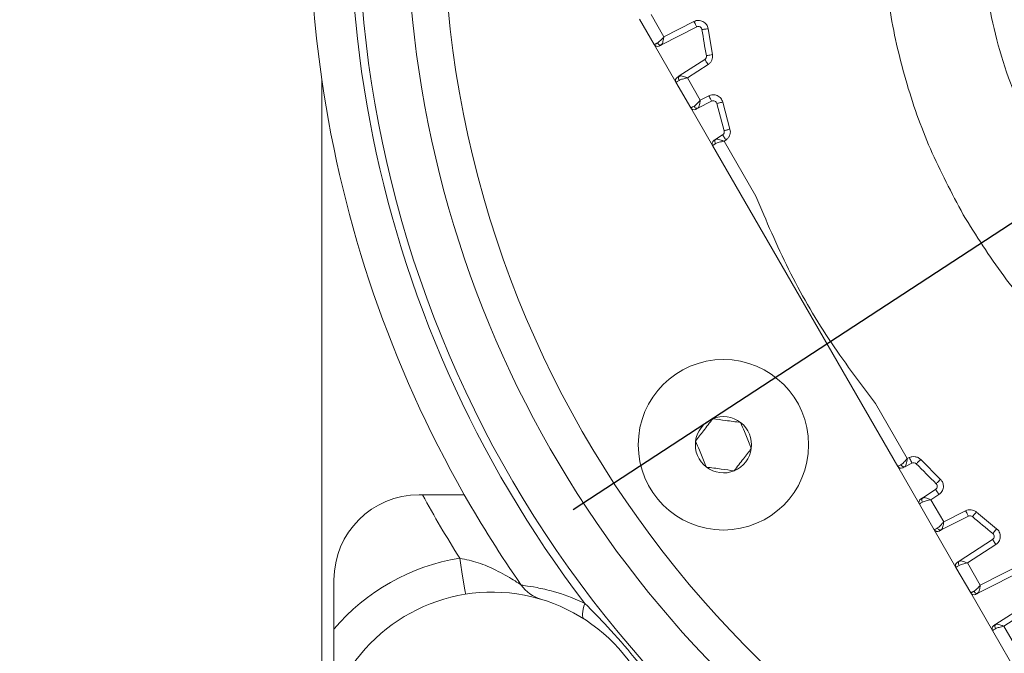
# Model space of a CAD drawing. Header units: millimetres. Extents: x 51337 to 61814, y -21781 to -12277.
# Tile 14 of 256: x 54952 to 55033, y -18365 to -18313. Entities that reach past the tile are written whole.
import ezdxf

# ---------------------------------------------------------------- set-up
doc = ezdxf.new("R2010")
doc.units = ezdxf.units.MM
doc.header["$LTSCALE"] = 0.3175
for name, color, linetype, lineweight in [('1轮廓实线层', 7, 'Continuous', 18), ('7标注层', 4, 'Continuous', 13), ('sub', 1, 'Continuous', 18), ('粗实线', 7, 'Continuous', 18)]:
    doc.layers.add(name, color=color, linetype=linetype, lineweight=lineweight)
doc.styles.add('标准汉字', font='gbenor.shx', dxfattribs={"bigfont": 'gbcbig.shx'})
doc.dimstyles.new('M1：15', dxfattribs={"dimscale": 15, "dimtxt": 3.5, "dimasz": 2.5, "dimexe": 2, "dimexo": 0, "dimgap": 0.5, "dimtad": 1, "dimdec": 4, "dimdsep": 46, "dimtxsty": '标准汉字', "dimcen": 5, "dimdle": 5, "dimclrd": 1, "dimclre": 1, "dimclrt": 256, "dimadec": 4, "dimazin": 2, "dimtfac": 1, "dimtdec": 4, "dimtmove": 0, "dimatfit": 3, "dimfxl": 1, "dimtolj": 1, "dimarcsym": 0})
doc.dimstyles.new('M1：18.5', dxfattribs={"dimscale": 18.5, "dimtxt": 3.5, "dimasz": 2.5, "dimexe": 2, "dimexo": 0, "dimgap": 1.5, "dimtad": 1, "dimdec": 4, "dimdsep": 46, "dimtxsty": '标准汉字', "dimcen": 5, "dimdle": 5, "dimclrd": 1, "dimclre": 1, "dimclrt": 256, "dimadec": 4, "dimazin": 2, "dimtfac": 1, "dimtdec": 4, "dimtmove": 2, "dimatfit": 3, "dimfxl": 1, "dimfrac": 2, "dimtolj": 1, "dimarcsym": 0})

# ---------------------------------------------------------------- blocks, each defined once
blk = doc.blocks.new('*D34')
at = {"layer": '7标注层', "color": 1, "lineweight": -2, "ltscale": 30, "transparency": 16777216}
blk.add_line((54654.412, -18378.154), (54761.153, -18359.332), dxfattribs=at)
blk.add_arc((55072.944, -18304.355), 346.601, 196.20206, 353.79794, dxfattribs=at)
at = {"layer": '7标注层', "color": 1, "lineweight": 20, "ltscale": 30, "transparency": 16777216}
for points in [[(55411.276, -18341.462), (55423.758, -18342.139), (55419.545, -18304.355)], [(54734.022, -18402.483), (54746.197, -18399.649), (54731.609, -18364.542)]]:
    blk.add_solid(points, dxfattribs=at)
at = {"layer": 'Defpoints', "color": 0, "lineweight": 20, "ltscale": 30, "transparency": 16777216}
for p in [(54794.669, -18304.355), (56512.467, -18304.355), (54654.412, -18378.154), (54935.663, -18622.61), (53093.157, -18653.445)]:
    blk.add_point(p, dxfattribs=at)
at = {"layer": '7标注层', "ltscale": 30, "transparency": 16777216, "insert": (55100.211, -18616.016), "char_height": 52.5, "attachment_point": 5, "rotation": 5, "style": '标准汉字'}
blk.add_mtext('\\A1;165%%D', dxfattribs=at)
blk = doc.blocks.new('*D36')
at = {"layer": '7标注层', "color": 1, "lineweight": -2, "ltscale": 30, "transparency": 16777216}
for p, q in [((55667.891, -17915.524), (55466.363, -18047.234)), ((55466.363, -18047.234), (55428.695, -18071.852)), ((55072.944, -18304.355), (55428.695, -18071.852)), ((55072.944, -18304.355), (54997.607, -18353.592))]:
    blk.add_line(p, q, dxfattribs=at)
at = {"layer": '7标注层', "color": 1, "lineweight": 18, "transparency": 16777216}
blk.add_solid([(55395.129, -18102.749), (55386.923, -18090.193), (55428.695, -18071.852)], dxfattribs=at)
at = {"layer": 'Defpoints', "color": 0, "lineweight": 18, "transparency": 16777216}
for p in [(55428.695, -18071.852), (55072.944, -18304.355)]:
    blk.add_point(p, dxfattribs=at)
at = {"layer": '7标注层', "transparency": 16777216, "insert": (55553.957, -17920.101), "char_height": 63, "attachment_point": 5, "rotation": 33.16688, "style": '标准汉字'}
blk.add_mtext('\\A1;R425', dxfattribs=at)

msp = doc.modelspace()

# ---------------------------------------------------------------- linework, layer by layer
at = {"layer": '1轮廓实线层', "ltscale": 30}
for points in [[(55007.7489, -18313.93278), (55007.74454, -18313.92423), (55007.73162, -18313.89887), (55007.71064, -18313.85769), (55007.68241, -18313.80229), (55007.64802, -18313.73479), (55007.60877, -18313.65777), (55007.56619, -18313.57418), (55007.5219, -18313.48728)], [(55008.67609, -18314.08039), (55008.57964, -18314.09498), (55008.4869, -18314.10902), (55008.40143, -18314.12195), (55008.32652, -18314.13329), (55008.26504, -18314.14259), (55008.21935, -18314.1495), (55008.19122, -18314.15377), (55008.18172, -18314.1552)], [(55008.97, -18320.03533), (55008.96564, -18320.02676), (55008.95272, -18320.00141), (55008.93175, -18319.96024), (55008.90352, -18319.90484), (55008.86912, -18319.83734), (55008.82987, -18319.76031), (55008.78729, -18319.67673), (55008.743, -18319.58983)], [(55009.88235, -18320.10875), (55009.78771, -18320.13238), (55009.69671, -18320.15512), (55009.61285, -18320.17607), (55009.53933, -18320.19443), (55009.47901, -18320.20949), (55009.43418, -18320.2207), (55009.40658, -18320.2276), (55009.39726, -18320.22992)], [(55027.65027, -18352.33815), (55027.59714, -18352.25635), (55027.54605, -18352.17768), (55027.49897, -18352.10519), (55027.45771, -18352.04165), (55027.42384, -18351.9895), (55027.39868, -18351.95074), (55027.38318, -18351.92688), (55027.37795, -18351.91882)], [(55030.06783, -18354.11697), (55030.06347, -18354.10841), (55030.05055, -18354.08307), (55030.02958, -18354.04189), (55030.00135, -18353.98649), (55029.96695, -18353.91897), (55029.9277, -18353.84195), (55029.88512, -18353.75838), (55029.84084, -18353.67147)], [(55032.32468, -18356.44694), (55032.27155, -18356.36513), (55032.22046, -18356.28647), (55032.17338, -18356.21398), (55032.13212, -18356.15042), (55032.09825, -18356.09827), (55032.07308, -18356.05953), (55032.05759, -18356.03567), (55032.05235, -18356.02761)], [(54988.2767, -18357.56594), (54988.36855, -18358.14397), (54988.45686, -18358.69977), (54988.53825, -18359.21202), (54988.6096, -18359.66099), (54988.66814, -18360.02945), (54988.71165, -18360.30324), (54988.73844, -18360.47185), (54988.74748, -18360.52879)], [(54998.55691, -18361.27577), (54998.47707, -18361.51992), (54998.41798, -18361.74591), (54998.38039, -18361.95095), (54998.36476, -18362.13245), (54998.37128, -18362.28817), (54998.39987, -18362.41617), (54998.45018, -18362.51487), (54998.52158, -18362.58302)]]:
    msp.add_lwpolyline(points, dxfattribs=at)
for centre, radius, start, end in [((55072.94446, -18304.35532), 86, 45.6077801, 265.8130161), ((55072.94446, -18304.35532), 89, 117.8269759, 236.7813672), ((55072.94446, -18304.35532), 97, 156.5114644, 188.234279), ((55072.94446, -18304.35532), 93.66667, 163.8093762, 217.4227724), ((55072.94446, -18304.35532), 93, 163.8093762, 230.1316585), ((55007.8851, -18314.20008), 0.3, 8.6046986, 117), ((55072.94446, -18304.35532), 65.5, 188.6046986, 190.5077261), ((55004.52027, -18315.24115), 0.3, 210, 234.1890925), ((55004.52027, -18315.24115), 0.3, 251.9407146, 297), ((55008.2479, -18316.35514), 0.3, 303, 10.5077261), ((55006.30496, -18318.33232), 0.3, 123, 210), ((55072.94446, -18304.35532), 97, 188.234279, 209.6595538), ((55009.1062, -18320.30263), 0.3, 14.0258881, 117), ((55007.52027, -18320.4373), 0.3, 210, 234.1890925), ((55007.52027, -18320.4373), 0.3, 251.9407146, 297), ((55009.71003, -18322.55001), 0.3, 303, 16.0523154), ((55009.30496, -18323.52848), 0.3, 123, 210), ((55009.94446, -18348.25393), 2.3094, 112.5226736, 172.5226736), ((55009.94446, -18348.25393), 2.3094, 52.5226736, 112.5226736), ((55009.94446, -18348.25393), 2.3094, 352.5226736, 52.5226736), ((55009.94446, -18348.25393), 2.3094, 172.5226736, 232.5226736), ((55009.94446, -18348.25393), 2.3094, 292.5226736, 352.5226736), ((55009.94446, -18348.25393), 2.3094, 232.5226736, 292.5226736), ((55024.52027, -18349.88217), 0.3, 210, 234.2628978), ((55024.52027, -18349.88217), 0.3, 251.9418475, 297), ((55025.57018, -18350.02061), 0.3, 43.9476846, 117), ((55072.94446, -18304.35532), 65.5, 223.9476846, 225.9741119), ((55027.21456, -18351.66722), 0.3, 303, 45.9741119), ((54984.94446, -18359.35532), 7, 90, 180), ((55072.94446, -18304.35532), 100, 208.685402, 212.1478773), ((55072.94446, -18304.35532), 97, 209.6595538, 214.8450639), ((55026.30496, -18352.97334), 0.3, 123, 210), ((55030.20403, -18354.38427), 0.3, 49.4922739, 117), ((55072.94446, -18304.35532), 65.5, 229.4922739, 231.3953014), ((55027.52027, -18355.07832), 0.3, 210, 234.1890925), ((55027.52027, -18355.07832), 0.3, 251.9407146, 297), ((55031.88896, -18355.776), 0.3, 303, 51.3953014), ((54990.94446, -18374.35532), 17, 99.0285696, 139.8808331), ((55029.30496, -18358.16949), 0.3, 123, 210), ((54995.79865, -18358.06309), 3, 214.8450639, 253.4088268), ((54990.94446, -18374.35532), 14, 201.7867893, 158.2132107), ((55030.52027, -18360.27447), 0.3, 210, 234.1890925), ((55030.52027, -18360.27447), 0.3, 251.9407146, 297), ((55032.30496, -18363.36565), 0.3, 123, 210)]:
    msp.add_arc(centre, radius, start, end, dxfattribs=at)
at = {"layer": 'sub', "color": 4, "ltscale": 30}
msp.add_arc((55072.94446, -18304.35532), 424.98931, 190, 170, dxfattribs=at)
at = {"layer": '粗实线', "ltscale": 30}
for p, q in [((55005.04469, -18314.74948), (55003.99297, -18312.92785)), ((55003.04515, -18313.28617), (55004.26046, -18315.39116)), ((55004.84393, -18315.41294), (55007.7489, -18313.93278)), ((55007.5219, -18313.48728), (55005.04469, -18314.74948)), ((55009.03449, -18316.20925), (55008.67609, -18314.08039)), ((55004.26046, -18315.39116), (55004.29343, -18315.37372)), ((55004.26046, -18315.39116), (55006.04515, -18318.48233)), ((55008.41129, -18316.60675), (55006.31802, -18317.96614)), ((55006.99297, -18318.124), (55008.68361, -18317.02608)), ((54976.94446, -18401.35532), (54976.94446, -18318.24777)), ((55006.04515, -18318.48233), (55007.26046, -18320.58731)), ((55008.04469, -18319.94564), (55006.99297, -18318.124)), ((55008.743, -18319.58983), (55008.04469, -18319.94564)), ((55008.97, -18320.03533), (55007.84392, -18320.6091)), ((55009.99833, -18322.46705), (55009.39726, -18320.22992)), ((55010.47641, -18322.32038), (55009.88235, -18320.10875)), ((55007.26046, -18320.58731), (55007.29343, -18320.56988)), ((55007.26046, -18320.58731), (55009.04515, -18323.67848)), ((55009.31801, -18323.16229), (55009.87342, -18322.80161)), ((55009.04515, -18323.67848), (55024.26046, -18350.03217)), ((55009.99237, -18323.31911), (55010.14364, -18323.22307)), ((55012.60552, -18327.84522), (55009.99237, -18323.31911)), ((55025.04529, -18349.39152), (55022.43214, -18344.86543)), ((55025.20409, -18349.30855), (55025.04529, -18349.39152)), ((55027.77054, -18351.092), (55026.15241, -18349.47189)), ((55024.26046, -18350.03217), (55024.29363, -18350.01463)), ((55024.26046, -18350.03217), (55026.04515, -18353.12334)), ((55025.43399, -18349.75331), (55024.84393, -18350.05396)), ((55026.31802, -18352.60715), (55027.37795, -18351.91882)), ((54985.21761, -18352.35532), (54984.94446, -18352.35532)), ((55026.99297, -18352.76501), (55027.65027, -18352.33815)), ((55028.04469, -18354.58665), (55026.99297, -18352.76501)), ((55026.04515, -18353.12334), (55027.26046, -18355.22832)), ((55029.84084, -18353.67147), (55028.04469, -18354.58665)), ((55027.84393, -18355.25011), (55030.06783, -18354.11697)), ((55032.38812, -18355.15082), (55030.72367, -18353.77601)), ((55027.26046, -18355.22832), (55027.29343, -18355.21089)), ((55027.26046, -18355.22832), (55029.04515, -18358.3195)), ((55032.05235, -18356.02761), (55029.31801, -18357.8033)), ((55029.99297, -18357.96117), (55032.32468, -18356.44694)), ((55035.09387, -18357.71963), (55031.04469, -18359.7828)), ((55029.04515, -18358.3195), (55030.26046, -18360.42448)), ((55031.04469, -18359.7828), (55029.99297, -18357.96117)), ((55030.84393, -18360.44626), (55035.32087, -18358.16515)), ((54977.94446, -18363.40087), (54977.94446, -18359.35532)), ((55037.26426, -18359.78733), (55032.31802, -18362.99946)), ((55030.26046, -18360.42448), (55030.29343, -18360.40704)), ((55030.26046, -18360.42448), (55032.04515, -18363.51565)), ((55032.99297, -18363.15732), (55037.53658, -18360.20667)), ((54977.94446, -18363.40087), (54977.94446, -18368.76002)), ((55036.51883, -18369.26429), (55032.99297, -18363.15732)), ((55032.04515, -18363.51565), (55035.65281, -18369.76429))]:
    msp.add_line(p, q, dxfattribs=at)
msp.add_circle((55009.94446, -18348.25393), 7, dxfattribs=at)
for points, knots in [([(55029.64319, -18329.35532), (55028.69739, -18327.57656), (55026.8058, -18324.01904), (55024.80999, -18318.29853), (55023.47045, -18312.40095), (55022.86413, -18306.37909), (55022.9845, -18300.32962), (55023.8339, -18294.33832), (55025.39888, -18288.49315), (55027.65688, -18282.87914), (55030.57497, -18277.57816), (55034.11059, -18272.66746), (55038.21222, -18268.21861), (55042.82008, -18264.29645), (55047.86701, -18260.95817), (55053.27945, -18258.25242), (55058.9785, -18256.21862), (55064.88111, -18254.88642), (55070.90126, -18254.27522), (55076.95114, -18254.39401), (55082.94281, -18255.2408), (55088.78803, -18256.80413), (55094.40504, -18259.05793), (55099.69915, -18261.98167), (55104.64101, -18265.48675), (55107.53378, -18268.29138), (55108.98016, -18269.69369)], [0, 0, 0, 0, 42752.86096727, 85505.73485653, 128258.6782815, 171011.48265819, 213764.39178771, 256517.31580474, 299270.14038309, 342023.11296493, 384775.9336451, 427528.815053, 470281.72979354, 513034.65191042, 555787.53647454, 598540.40502626, 641293.28534057, 684046.17438811, 726799.06525626, 769551.94806555, 812304.84258844, 855057.7311705, 897810.62442083, 940563.49017005, 983316.40998247, 1026069.26319637, 1026069.26319637, 1026069.26319637, 1026069.26319637]), ([(55101.70906, -18273.89166), (55099.81146, -18272.27643), (55096.01626, -18269.04598), (55089.3487, -18265.57702), (55082.22704, -18263.26688), (55074.79387, -18262.27656), (55067.30684, -18262.61388), (55059.99708, -18264.27443), (55053.09769, -18267.20398), (55046.82676, -18271.31018), (55041.38295, -18276.4629), (55036.93879, -18282.49889), (55033.63447, -18289.2273), (55031.57668, -18296.43389), (55030.82305, -18303.89477), (55031.42548, -18311.35747), (55033.26029, -18318.64605), (55035.52662, -18323.08488), (55036.65979, -18325.30429)], [0, 0, 0, 0, 43320.27675495, 86640.55063956, 129960.81681652, 173281.09077477, 216601.36446064, 259921.62190953, 303241.89517753, 346562.17193144, 389882.44895565, 433202.73870858, 476522.94052765, 519843.2893883, 563163.5268655, 606483.74949354, 649804.056203, 693124.34170434, 693124.34170434, 693124.34170434, 693124.34170434]), ([(55120.98016, -18290.47831), (55121.47141, -18292.43207), (55122.45391, -18296.33959), (55123.01846, -18302.37191), (55122.90344, -18308.41861), (55122.04679, -18314.40998), (55120.47806, -18320.25376), (55118.21557, -18325.8661), (55115.2935, -18331.16483), (55111.75411, -18336.07283), (55107.64909, -18340.51854), (55103.03824, -18344.43718), (55097.98876, -18347.7716), (55092.57426, -18350.47324), (55086.87365, -18352.50267), (55080.97002, -18353.83038), (55074.94942, -18354.43695), (55068.8996, -18354.31361), (55062.90872, -18353.46208), (55057.06416, -18351.89483), (55051.45084, -18349.63477), (55046.15166, -18346.71427), (55041.23973, -18343.17827), (55036.80205, -18339.06939), (55032.84585, -18334.48071), (55030.71074, -18331.06378), (55029.64319, -18329.35532)], [0, 0, 0, 0, 42920.37774032, 85840.8097159, 128761.16860556, 171681.67142044, 214602.03717661, 257522.49016286, 300442.84382058, 343363.24422628, 386283.65692539, 429204.08421988, 472124.5019543, 515044.92017177, 557965.31638015, 600885.74426392, 643806.14704967, 686726.55808259, 729646.97916495, 772567.36279658, 815487.79103616, 858408.21632802, 901328.58384887, 944249.0053365, 987169.47336139, 1030089.87370311, 1030089.87370311, 1030089.87370311, 1030089.87370311]), ([(55008.67609, -18314.08039), (55008.66346, -18314.02243), (55008.63787, -18313.90499), (55008.54909, -18313.74154), (55008.42424, -18313.5983), (55008.26536, -18313.48736), (55008.08474, -18313.41714), (55007.89297, -18313.39278), (55007.69929, -18313.41186), (55007.58103, -18313.46214), (55007.5219, -18313.48728)], [0, 0, 0, 0, 42071.97088256, 85244.87554121, 130781.50907401, 176319.12234932, 221857.38370019, 267395.41824842, 312931.2649925, 358464.59737502, 358464.59737502, 358464.59737502, 358464.59737502]), ([(55004.5259, -18315.25061), (55004.56359, -18315.22604), (55004.64163, -18315.17517), (55004.76688, -18315.05647), (55004.90297, -18314.9128), (55004.9963, -18314.80524), (55005.04469, -18314.74948)], [0, 0, 0, 0, 43008.46811796, 89078.10301021, 138378.81704729, 191452.66471782, 191452.66471782, 191452.66471782, 191452.66471782]), ([(55005.04469, -18314.74948), (55005.02996, -18314.84128), (55005.00211, -18315.0147), (55004.96892, -18315.15476), (55004.9533, -18315.22069)], [0, 0, 0, 0, 57151.6651247, 107978.42609694, 107978.42609694, 107978.42609694, 107978.42609694]), ([(55004.27823, -18315.38174), (55004.29429, -18315.41392), (55004.3186, -18315.46264), (55004.3794, -18315.50802), (55004.41653, -18315.52188), (55004.43508, -18315.5288)], [0, 0, 0, 0, 75076.31505701, 113677.41997571, 152214.5629339, 152214.5629339, 152214.5629339, 152214.5629339]), ([(55004.29343, -18315.37372), (55004.30079, -18315.36983), (55004.31595, -18315.36183), (55004.40539, -18315.31446), (55004.48536, -18315.27209), (55004.5259, -18315.25061)], [0, 0, 0, 0, 48372.25060264, 99571.40421109, 152214.76995361, 152214.76995361, 152214.76995361, 152214.76995361]), ([(55004.5259, -18315.25061), (55004.54591, -18315.28166), (55004.5875, -18315.3462), (55004.67526, -18315.41042), (55004.76753, -18315.43809), (55004.81911, -18315.42111), (55004.84393, -18315.41294)], [0, 0, 0, 0, 46065.06545269, 95734.34876096, 145395.79039568, 191452.71560153, 191452.71560153, 191452.71560153, 191452.71560153]), ([(55004.65647, -18315.50846), (55004.65888, -18315.50723), (55004.66371, -18315.50477), (55004.71328, -18315.4795), (55004.7917, -18315.43955), (55004.84393, -18315.41294)], [0, 0, 0, 0, 38216.63508371, 76288.61608434, 152217.90233162, 152217.90233162, 152217.90233162, 152217.90233162]), ([(55004.76758, -18315.4293), (55004.79756, -18315.41402), (55004.8546, -18315.38494), (55004.90014, -18315.33838), (55004.92174, -18315.31629)], [0, 0, 0, 0, 56750.52424764, 107978.70414299, 107978.70414299, 107978.70414299, 107978.70414299]), ([(55004.9533, -18315.22069), (55004.93711, -18315.26994), (55004.9069, -18315.36186), (55004.86389, -18315.39675), (55004.84393, -18315.41294)], [0, 0, 0, 0, 57858.08627472, 107978.7373828, 107978.7373828, 107978.7373828, 107978.7373828]), ([(55009.03449, -18316.20925), (55008.95965, -18316.22312), (55008.81654, -18316.24966), (55008.65816, -18316.27905), (55008.56114, -18316.29705), (55008.54909, -18316.29929), (55008.54287, -18316.30044)], [0, 0, 0, 0, 55493.45579288, 106132.62140214, 147459.6185617, 191497.07092486, 191497.07092486, 191497.07092486, 191497.07092486]), ([(55008.68361, -18317.02608), (55008.74616, -18316.97793), (55008.87132, -18316.88157), (55008.99301, -18316.67335), (55009.05801, -18316.44297), (55009.04221, -18316.286), (55009.03449, -18316.20925)], [0, 0, 0, 0, 47857.27018193, 95773.59481287, 144690.12117326, 191500.05816069, 191500.05816069, 191500.05816069, 191500.05816069]), ([(55008.68361, -18317.02608), (55008.64793, -18316.97113), (55008.57655, -18316.86123), (55008.48656, -18316.72264), (55008.42357, -18316.62565), (55008.41539, -18316.61305), (55008.41129, -18316.60675)], [0, 0, 0, 0, 47873.34258666, 95754.23251833, 143623.6408756, 191496.45740577, 191496.45740577, 191496.45740577, 191496.45740577]), ([(55006.14157, -18318.08073), (55006.15069, -18318.0748), (55006.1644, -18318.0659), (55006.23949, -18318.01713), (55006.29185, -18317.98313), (55006.31802, -18317.96614)], [0, 0, 0, 0, 75905.18668513, 114087.85487248, 152234.33320178, 152234.33320178, 152234.33320178, 152234.33320178]), ([(55006.31802, -18317.96614), (55006.29853, -18317.98354), (55006.25804, -18318.01972), (55006.23586, -18318.11346), (55006.24761, -18318.22158), (55006.2827, -18318.28987), (55006.29958, -18318.32272)], [0, 0, 0, 0, 46061.93175596, 95729.50644753, 145405.67793238, 191476.18221518, 191476.18221518, 191476.18221518, 191476.18221518]), ([(55006.44034, -18317.94729), (55006.41044, -18317.95494), (55006.34746, -18317.97108), (55006.29379, -18318.0059), (55006.2656, -18318.02419)], [0, 0, 0, 0, 51253.88794672, 107991.02521315, 107991.02521315, 107991.02521315, 107991.02521315]), ([(55006.31802, -18317.96614), (55006.34268, -18317.95671), (55006.39549, -18317.93654), (55006.49151, -18317.95708), (55006.54268, -18317.96803)], [0, 0, 0, 0, 50444.43402408, 107991.3721028, 107991.3721028, 107991.3721028, 107991.3721028]), ([(55006.54268, -18317.96803), (55006.60744, -18317.98764), (55006.74447, -18318.02914), (55006.90716, -18318.09124), (55006.99297, -18318.124)], [0, 0, 0, 0, 51033.59823944, 107993.10553739, 107993.10553739, 107993.10553739, 107993.10553739]), ([(55006.29958, -18318.32272), (55006.26038, -18318.3473), (55006.18306, -18318.39579), (55006.07573, -18318.46306), (55006.05727, -18318.47469), (55006.04515, -18318.48233)], [0, 0, 0, 0, 39762.89187626, 78435.56774397, 152234.02473709, 152234.02473709, 152234.02473709, 152234.02473709]), ([(55006.99297, -18318.124), (55006.92049, -18318.13802), (55006.78068, -18318.16506), (55006.58821, -18318.2111), (55006.42279, -18318.26021), (55006.3397, -18318.30237), (55006.29958, -18318.32272)], [0, 0, 0, 0, 53076.07744139, 102389.49867852, 148462.15909275, 191479.50473464, 191479.50473464, 191479.50473464, 191479.50473464]), ([(55009.88235, -18320.10875), (55009.86525, -18320.05467), (55009.82998, -18319.94309), (55009.73097, -18319.79205), (55009.59887, -18319.6626), (55009.43701, -18319.56577), (55009.25565, -18319.50867), (55009.06976, -18319.49682), (55008.89482, -18319.52333), (55008.79212, -18319.56831), (55008.743, -18319.58983)], [0, 0, 0, 0, 42347.25010544, 87388.41668572, 133668.15512779, 179948.38106064, 227429.82744045, 274763.54239261, 318458.65447459, 358514.95853536, 358514.95853536, 358514.95853536, 358514.95853536]), ([(55007.29343, -18320.56988), (55007.30079, -18320.56599), (55007.31596, -18320.55799), (55007.40539, -18320.51059), (55007.48536, -18320.46824), (55007.5259, -18320.44676)], [0, 0, 0, 0, 48383.10139375, 99594.008557, 152247.87571823, 152247.87571823, 152247.87571823, 152247.87571823]), ([(55007.5259, -18320.44676), (55007.56359, -18320.4222), (55007.64164, -18320.37132), (55007.76688, -18320.25262), (55007.90296, -18320.10895), (55007.9963, -18320.0014), (55008.04469, -18319.94564)], [0, 0, 0, 0, 43018.89951974, 89098.51794955, 138410.53827818, 191496.55754515, 191496.55754515, 191496.55754515, 191496.55754515]), ([(55007.5259, -18320.44676), (55007.54591, -18320.47782), (55007.58749, -18320.54235), (55007.67526, -18320.60658), (55007.76754, -18320.63425), (55007.81911, -18320.61727), (55007.84392, -18320.6091)], [0, 0, 0, 0, 46075.59900375, 95756.24002805, 145430.23795545, 191496.60950271, 191496.60950271, 191496.60950271, 191496.60950271]), ([(55007.76758, -18320.62546), (55007.79756, -18320.61018), (55007.85461, -18320.5811), (55007.90014, -18320.53454), (55007.92174, -18320.51245)], [0, 0, 0, 0, 56764.57963768, 108003.42521274, 108003.42521274, 108003.42521274, 108003.42521274]), ([(55007.9533, -18320.41684), (55007.93711, -18320.46609), (55007.90689, -18320.55801), (55007.86389, -18320.5929), (55007.84392, -18320.6091)], [0, 0, 0, 0, 57871.44631865, 108003.45838763, 108003.45838763, 108003.45838763, 108003.45838763]), ([(55008.04469, -18319.94564), (55008.02995, -18320.03743), (55008.00211, -18320.21086), (55007.96892, -18320.35092), (55007.9533, -18320.41684)], [0, 0, 0, 0, 57164.82624294, 108003.14648942, 108003.14648942, 108003.14648942, 108003.14648942]), ([(55007.27823, -18320.57789), (55007.29429, -18320.61007), (55007.31859, -18320.65879), (55007.3794, -18320.70417), (55007.41653, -18320.71803), (55007.43508, -18320.72495)], [0, 0, 0, 0, 75092.75280782, 113703.45455304, 152247.66905086, 152247.66905086, 152247.66905086, 152247.66905086]), ([(55007.65647, -18320.70461), (55007.6589, -18320.70337), (55007.66378, -18320.70088), (55007.71316, -18320.67572), (55007.79167, -18320.63572), (55007.84392, -18320.6091)], [0, 0, 0, 0, 38128.19277703, 76303.1878421, 152251.00876662, 152251.00876662, 152251.00876662, 152251.00876662]), ([(55010.14364, -18323.22307), (55010.12101, -18323.18737), (55010.06756, -18323.10302), (55009.99992, -18322.99788), (55009.94566, -18322.91354), (55009.90778, -18322.85482), (55009.8793, -18322.8107), (55009.87543, -18322.80473), (55009.87342, -18322.80161)], [0, 0, 0, 0, 44412.74856616, 104926.05804874, 141389.19759247, 181901.35455906, 226448.57502762, 275034.18688953, 275034.18688953, 275034.18688953, 275034.18688953]), ([(55010.47641, -18322.32038), (55010.4353, -18322.33393), (55010.35975, -18322.35884), (55010.24272, -18322.39569), (55010.12482, -18322.43107), (55010.04368, -18322.45394), (55010.00426, -18322.46536), (55010.00032, -18322.46648), (55009.99833, -18322.46705)], [0, 0, 0, 0, 45489.70956057, 83586.037134, 137596.09391081, 203381.28607763, 238823.60837731, 275035.31845949, 275035.31845949, 275035.31845949, 275035.31845949]), ([(55010.14364, -18323.22307), (55010.18322, -18323.19518), (55010.25564, -18323.14415), (55010.36472, -18323.02174), (55010.46665, -18322.8382), (55010.5311, -18322.58353), (55010.49407, -18322.40535), (55010.47641, -18322.32038)], [0, 0, 0, 0, 33205.33040686, 60742.48567538, 111913.43364227, 176714.24971943, 235784.69673936, 235784.69673936, 235784.69673936, 235784.69673936]), ([(55009.29958, -18323.51886), (55009.26038, -18323.54345), (55009.18306, -18323.59194), (55009.07574, -18323.65921), (55009.05727, -18323.67085), (55009.04515, -18323.67848)], [0, 0, 0, 0, 39772.22807538, 78453.04017507, 152267.13989755, 152267.13989755, 152267.13989755, 152267.13989755]), ([(55009.31801, -18323.16229), (55009.29185, -18323.17928), (55009.23949, -18323.21329), (55009.16439, -18323.26205), (55009.15069, -18323.27096), (55009.14157, -18323.27688)], [0, 0, 0, 0, 38154.7428333, 76345.68336526, 152267.31504735, 152267.31504735, 152267.31504735, 152267.31504735]), ([(55009.31801, -18323.16229), (55009.29853, -18323.1797), (55009.25804, -18323.21587), (55009.23586, -18323.30961), (55009.2476, -18323.41773), (55009.2827, -18323.48601), (55009.29958, -18323.51886)], [0, 0, 0, 0, 46073.17455685, 95753.67398926, 145442.59359416, 191520.08844626, 191520.08844626, 191520.08844626, 191520.08844626]), ([(55009.99237, -18323.31911), (55009.92521, -18323.33259), (55009.78607, -18323.3605), (55009.59475, -18323.4057), (55009.42437, -18323.45536), (55009.34099, -18323.49779), (55009.29958, -18323.51886)], [0, 0, 0, 0, 49309.93929486, 102147.16706673, 147144.78769127, 191523.5031039, 191523.5031039, 191523.5031039, 191523.5031039]), ([(55009.31801, -18323.16229), (55009.34512, -18323.15296), (55009.40239, -18323.13324), (55009.55538, -18323.16447), (55009.75581, -18323.23054), (55009.90957, -18323.28811), (55009.99237, -18323.31911)], [0, 0, 0, 0, 42307.5439378, 89379.69738776, 136519.21398558, 191522.47377346, 191522.47377346, 191522.47377346, 191522.47377346]), ([(55022.43214, -18344.86543), (55021.11317, -18343.11412), (55018.47523, -18339.61149), (55015.1771, -18333.89898), (55013.46271, -18329.86314), (55012.60552, -18327.84522)], [0, 0, 0, 0, 50774.51287581, 101548.97313886, 152323.43994365, 152323.43994365, 152323.43994365, 152323.43994365]), ([(55009.05984, -18346.12067), (55008.8088, -18346.4481), (55008.33928, -18347.06049), (55007.87209, -18347.66984), (55007.65469, -18347.9534)], [0, 0, 0, 0, 57764.42165403, 108038.01448179, 108038.01448179, 108038.01448179, 108038.01448179]), ([(55011.34961, -18346.4212), (55010.94053, -18346.36751), (55010.17542, -18346.26709), (55009.41411, -18346.16717), (55009.05984, -18346.12067)], [0, 0, 0, 0, 57770.6074554, 108048.79350968, 108048.79350968, 108048.79350968, 108048.79350968]), ([(55012.23422, -18348.55447), (55012.19267, -18348.45427), (55012.00664, -18348.00563), (55011.70146, -18347.26971), (55011.45257, -18346.6695), (55011.34961, -18346.4212)], [0, 0, 0, 0, 21976.44934037, 98401.28377892, 152326.0943211, 152326.0943211, 152326.0943211, 152326.0943211]), ([(55007.65469, -18347.9534), (55007.75766, -18348.2017), (55008.00655, -18348.80191), (55008.31172, -18349.53782), (55008.49776, -18349.98646), (55008.53931, -18350.08665)], [0, 0, 0, 0, 53913.40958938, 130322.08604943, 152293.11065117, 152293.11065117, 152293.11065117, 152293.11065117]), ([(55010.82907, -18350.38719), (55011.08011, -18350.05976), (55011.54963, -18349.44737), (55012.01682, -18348.83801), (55012.23422, -18348.55447)], [0, 0, 0, 0, 57777.70578883, 108061.84944229, 108061.84944229, 108061.84944229, 108061.84944229]), ([(55024.5259, -18349.89164), (55024.56477, -18349.86656), (55024.6452, -18349.81467), (55024.81678, -18349.64852), (55024.95292, -18349.49541), (55025.04529, -18349.39152)], [0, 0, 0, 0, 35240.35144019, 72925.91461977, 152437.62527348, 152437.62527348, 152437.62527348, 152437.62527348]), ([(55025.04529, -18349.39152), (55025.03156, -18349.47445), (55025.00467, -18349.63678), (55024.96163, -18349.84567), (55024.91034, -18349.99626), (55024.86511, -18350.03556), (55024.84393, -18350.05396)], [0, 0, 0, 0, 52391.82747825, 102567.79710489, 149992.81566295, 191747.20445808, 191747.20445808, 191747.20445808, 191747.20445808]), ([(55026.15241, -18349.47189), (55026.08588, -18349.41241), (55025.95104, -18349.29186), (55025.69195, -18349.22069), (55025.43247, -18349.21356), (55025.27937, -18349.27724), (55025.20409, -18349.30855)], [0, 0, 0, 0, 49316.05981067, 99949.81286329, 146617.27082324, 191754.27919571, 191754.27919571, 191754.27919571, 191754.27919571]), ([(55025.43399, -18349.75331), (55025.43229, -18349.75), (55025.42905, -18349.74366), (55025.40509, -18349.69692), (55025.37317, -18349.63477), (55025.32728, -18349.54561), (55025.27002, -18349.43447), (55025.2237, -18349.346), (55025.20409, -18349.30855)], [0, 0, 0, 0, 48643.69809174, 93244.51476955, 133803.70139262, 170307.44273588, 230894.58607262, 275359.70001324, 275359.70001324, 275359.70001324, 275359.70001324]), ([(55026.15241, -18349.47189), (55026.12674, -18349.49471), (55026.07591, -18349.53991), (55025.98337, -18349.62407), (55025.88512, -18349.71644), (55025.82022, -18349.77967), (55025.79061, -18349.80812), (55025.78766, -18349.81097), (55025.78617, -18349.81241)], [0, 0, 0, 0, 36186.81732326, 71668.18992243, 137710.69075323, 203600.17658209, 239098.21956962, 275366.9009181, 275366.9009181, 275366.9009181, 275366.9009181]), ([(55008.53931, -18350.08665), (55008.94839, -18350.14034), (55009.7135, -18350.24076), (55010.47481, -18350.34069), (55010.82907, -18350.38719)], [0, 0, 0, 0, 57771.69912362, 108051.07086209, 108051.07086209, 108051.07086209, 108051.07086209]), ([(55024.27845, -18350.02265), (55024.29444, -18350.05486), (55024.31865, -18350.10364), (55024.37941, -18350.14903), (55024.41653, -18350.16289), (55024.43508, -18350.16981)], [0, 0, 0, 0, 75188.67437422, 113845.41599422, 152435.57184564, 152435.57184564, 152435.57184564, 152435.57184564]), ([(55024.29363, -18350.01463), (55024.30096, -18350.01076), (55024.31609, -18350.00277), (55024.4054, -18349.95546), (55024.48536, -18349.91311), (55024.5259, -18349.89164)], [0, 0, 0, 0, 48242.04890348, 99614.72518761, 152435.77725437, 152435.77725437, 152435.77725437, 152435.77725437]), ([(55024.5259, -18349.89164), (55024.54591, -18349.92268), (55024.5875, -18349.98721), (55024.67526, -18350.05146), (55024.76754, -18350.0791), (55024.81911, -18350.06212), (55024.84393, -18350.05396)], [0, 0, 0, 0, 46131.27434398, 95880.78465076, 145617.66699992, 191745.7837041, 191745.7837041, 191745.7837041, 191745.7837041]), ([(55024.65647, -18350.14947), (55024.6589, -18350.14823), (55024.66378, -18350.14574), (55024.71316, -18350.12057), (55024.79167, -18350.08058), (55024.84393, -18350.05396)], [0, 0, 0, 0, 38175.31736839, 76397.40430317, 152438.91285966, 152438.91285966, 152438.91285966, 152438.91285966]), ([(55027.77054, -18351.092), (55027.72501, -18351.13911), (55027.63393, -18351.23334), (55027.51909, -18351.35215), (55027.43872, -18351.4353), (55027.42827, -18351.44611), (55027.42305, -18351.45152)], [0, 0, 0, 0, 47945.16214311, 95895.31204609, 143835.45991107, 191778.88256598, 191778.88256598, 191778.88256598, 191778.88256598]), ([(55027.65027, -18352.33815), (55027.69595, -18352.30433), (55027.7873, -18352.23668), (55027.89699, -18352.09641), (55027.97827, -18351.93149), (55028.00505, -18351.8066), (55028.0111, -18351.74143), (55028.0119, -18351.73298), (55028.01673, -18351.6705), (55028.01252, -18351.54601), (55027.96828, -18351.38205), (55027.89854, -18351.24409), (55027.83416, -18351.15848), (55027.79299, -18351.11422), (55027.7775, -18351.09875), (55027.77269, -18351.09409), (55027.77112, -18351.09256), (55027.77054, -18351.092)], [0, 0, 0, 0, 77411.38712766, 154824.0377504, 240776.24875356, 326975.57682446, 327323.4267738, 330263.0105036, 338580.12092285, 412999.05060187, 499193.86413021, 568573.83890692, 623149.24580699, 645020.62536432, 651187.73231678, 653077.54340896, 654178.53555518, 654178.53555518, 654178.53555518, 654178.53555518]), ([(54985.21761, -18352.35532), (54985.64822, -18352.35532), (54986.51044, -18352.35532), (54987.63369, -18352.35532), (54988.39193, -18352.35532), (54988.63903, -18352.35532), (54988.65103, -18352.35532), (54988.65329, -18352.35532)], [0, 0, 0, 0, 60214.68616992, 120566.75827558, 176347.91386369, 224401.30548679, 235553.00451888, 235553.00451888, 235553.00451888, 235553.00451888]), ([(55026.31802, -18352.60715), (55026.29185, -18352.62414), (55026.23949, -18352.65814), (55026.16439, -18352.70691), (55026.15069, -18352.71581), (55026.14157, -18352.72174)], [0, 0, 0, 0, 38201.83841336, 76439.91920531, 152455.26330732, 152455.26330732, 152455.26330732, 152455.26330732]), ([(55026.31802, -18352.60715), (55026.29853, -18352.62456), (55026.25804, -18352.66073), (55026.23585, -18352.75447), (55026.24761, -18352.8626), (55026.28269, -18352.93088), (55026.29958, -18352.96374)], [0, 0, 0, 0, 46131.81134255, 95875.85326942, 145628.1904616, 191769.332083, 191769.332083, 191769.332083, 191769.332083]), ([(55026.44034, -18352.5883), (55026.41044, -18352.59596), (55026.34746, -18352.61211), (55026.29379, -18352.64693), (55026.2656, -18352.66522)], [0, 0, 0, 0, 51333.08553637, 108156.1249382, 108156.1249382, 108156.1249382, 108156.1249382]), ([(55026.99297, -18352.76501), (55026.92049, -18352.77904), (55026.78068, -18352.80609), (55026.58821, -18352.8521), (55026.42279, -18352.90123), (55026.3397, -18352.94338), (55026.29958, -18352.96374)], [0, 0, 0, 0, 53158.06738996, 102546.21090651, 148689.43234459, 191772.65974639, 191772.65974639, 191772.65974639, 191772.65974639]), ([(55026.31802, -18352.60715), (55026.34268, -18352.59773), (55026.39549, -18352.57755), (55026.49151, -18352.5981), (55026.54268, -18352.60904)], [0, 0, 0, 0, 50521.55478409, 108156.47211536, 108156.47211536, 108156.47211536, 108156.47211536]), ([(55026.54268, -18352.60904), (55026.60744, -18352.62865), (55026.74448, -18352.67015), (55026.90716, -18352.73226), (55026.99297, -18352.76501)], [0, 0, 0, 0, 51112.30221662, 108158.20866186, 108158.20866186, 108158.20866186, 108158.20866186]), ([(55026.29958, -18352.96374), (55026.26038, -18352.98831), (55026.18306, -18353.03679), (55026.07573, -18353.10409), (55026.05727, -18353.11572), (55026.04515, -18353.12334)], [0, 0, 0, 0, 39820.52423542, 78549.96598729, 152455.09343518, 152455.09343518, 152455.09343518, 152455.09343518]), ([(55030.72367, -18353.77601), (55030.65974, -18353.72972), (55030.53181, -18353.63707), (55030.29762, -18353.57948), (55030.05827, -18353.58256), (55029.91224, -18353.64227), (55029.84084, -18353.67147)], [0, 0, 0, 0, 47935.91141773, 95928.93283481, 144926.46092933, 191813.42147588, 191813.42147588, 191813.42147588, 191813.42147588]), ([(55030.72367, -18353.77601), (55030.67423, -18353.83388), (55030.57969, -18353.94455), (55030.47506, -18354.06703), (55030.41097, -18354.14205), (55030.403, -18354.15137), (55030.3989, -18354.15617)], [0, 0, 0, 0, 55586.36563516, 106310.56000232, 147706.06538104, 191816.39191487, 191816.39191487, 191816.39191487, 191816.39191487]), ([(55027.27823, -18355.21891), (55027.29428, -18355.25108), (55027.31859, -18355.29981), (55027.3794, -18355.34518), (55027.41653, -18355.35904), (55027.43508, -18355.36597)], [0, 0, 0, 0, 75201.81260502, 113868.59000527, 152468.78359641, 152468.78359641, 152468.78359641, 152468.78359641]), ([(55027.29343, -18355.21089), (55027.30079, -18355.207), (55027.31596, -18355.19899), (55027.40539, -18355.15163), (55027.48536, -18355.10926), (55027.5259, -18355.08778)], [0, 0, 0, 0, 48453.31848366, 99738.10696123, 152468.98803734, 152468.98803734, 152468.98803734, 152468.98803734]), ([(55027.5259, -18355.08778), (55027.56359, -18355.06321), (55027.64164, -18355.01234), (55027.76687, -18354.89363), (55027.90298, -18354.74998), (55027.99631, -18354.64242), (55028.04469, -18354.58665)], [0, 0, 0, 0, 43084.59375309, 89234.58044522, 138620.00961648, 191789.77432505, 191789.77432505, 191789.77432505, 191789.77432505]), ([(55027.5259, -18355.08778), (55027.54591, -18355.11883), (55027.58749, -18355.18336), (55027.67527, -18355.24759), (55027.76754, -18355.27526), (55027.81911, -18355.25828), (55027.84393, -18355.25011)], [0, 0, 0, 0, 46145.90520155, 95903.4900581, 145652.08273516, 191789.83340453, 191789.83340453, 191789.83340453, 191789.83340453]), ([(55027.65647, -18355.34563), (55027.65888, -18355.34439), (55027.66371, -18355.34193), (55027.71327, -18355.31667), (55027.7917, -18355.27672), (55027.84393, -18355.25011)], [0, 0, 0, 0, 38280.26553346, 76415.72603603, 152472.12544597, 152472.12544597, 152472.12544597, 152472.12544597]), ([(55027.76758, -18355.26649), (55027.79756, -18355.2512), (55027.8546, -18355.22211), (55027.90014, -18355.17555), (55027.92174, -18355.15346)], [0, 0, 0, 0, 56852.64925865, 108168.56894455, 108168.56894455, 108168.56894455, 108168.56894455]), ([(55027.9533, -18355.05785), (55027.93711, -18355.10711), (55027.90689, -18355.19902), (55027.86389, -18355.23391), (55027.84393, -18355.25011)], [0, 0, 0, 0, 57960.10113272, 108168.6017325, 108168.6017325, 108168.6017325, 108168.6017325]), ([(55028.04469, -18354.58665), (55028.02996, -18354.67845), (55028.00211, -18354.85188), (55027.96892, -18354.99193), (55027.9533, -18355.05785)], [0, 0, 0, 0, 57255.09645212, 108168.2857274, 108168.2857274, 108168.2857274, 108168.2857274]), ([(55032.38812, -18355.15082), (55032.34724, -18355.20203), (55032.26547, -18355.30444), (55032.16237, -18355.43357), (55032.09021, -18355.52395), (55032.08084, -18355.53569), (55032.07615, -18355.54156)], [0, 0, 0, 0, 47959.87587634, 95925.08413762, 143879.65594672, 191837.51508594, 191837.51508594, 191837.51508594, 191837.51508594]), ([(55032.32468, -18356.44694), (55032.37236, -18356.41142), (55032.46773, -18356.34038), (55032.58079, -18356.19117), (55032.66211, -18356.01494), (55032.68498, -18355.88147), (55032.68814, -18355.8122), (55032.68856, -18355.80311), (55032.69047, -18355.73682), (55032.67875, -18355.60552), (55032.63745, -18355.48522), (55032.60255, -18355.41422), (55032.57538, -18355.36145), (55032.51124, -18355.26204), (55032.43217, -18355.19062), (55032.38812, -18355.15082)], [0, 0, 0, 0, 67112.47407172, 134225.54522815, 209657.68218209, 285287.15417166, 285625.31797432, 288262.81812874, 295602.00586731, 360788.46499994, 436422.75365783, 437953.34792134, 450471.0299626, 503722.68943676, 570736.00165918, 570736.00165918, 570736.00165918, 570736.00165918]), ([(54988.2767, -18357.56594), (54988.79026, -18357.67528), (54989.85167, -18357.90126), (54991.3414, -18358.56818), (54992.4961, -18359.2252), (54993.13826, -18359.64379), (54993.31932, -18359.76551), (54993.33196, -18359.77406), (54993.33655, -18359.77717)], [0, 0, 0, 0, 64374.57816268, 133046.57265045, 210562.63638448, 247480.50967902, 264906.45549212, 274851.1313287, 274851.1313287, 274851.1313287, 274851.1313287]), ([(55029.29958, -18358.15989), (55029.26038, -18358.18447), (55029.18306, -18358.23295), (55029.07574, -18358.30022), (55029.05727, -18358.31186), (55029.04515, -18358.3195)], [0, 0, 0, 0, 39829.28089149, 78566.52552537, 152488.31473212, 152488.31473212, 152488.31473212, 152488.31473212]), ([(55029.14157, -18357.91789), (55029.15068, -18357.91197), (55029.16439, -18357.90306), (55029.2395, -18357.8543), (55029.29185, -18357.8203), (55029.31801, -18357.8033)], [0, 0, 0, 0, 76032.0457308, 114278.93592685, 152488.61647148, 152488.61647148, 152488.61647148, 152488.61647148]), ([(55029.31801, -18357.8033), (55029.29853, -18357.82071), (55029.25804, -18357.85688), (55029.23586, -18357.95063), (55029.2476, -18358.05875), (55029.2827, -18358.12703), (55029.29958, -18358.15989)], [0, 0, 0, 0, 46142.37831458, 95897.49985149, 145661.05420834, 191813.39407827, 191813.39407827, 191813.39407827, 191813.39407827]), ([(55029.44034, -18357.78445), (55029.41045, -18357.79212), (55029.34746, -18357.80826), (55029.29379, -18357.84307), (55029.2656, -18357.86136)], [0, 0, 0, 0, 51345.22910402, 108180.94031739, 108180.94031739, 108180.94031739, 108180.94031739]), ([(55029.99297, -18357.96117), (55029.92049, -18357.97519), (55029.78068, -18358.00225), (55029.58821, -18358.04826), (55029.4228, -18358.09738), (55029.3397, -18358.13954), (55029.29958, -18358.15989)], [0, 0, 0, 0, 53170.82843316, 102569.58813585, 148723.50705034, 191816.72252394, 191816.72252394, 191816.72252394, 191816.72252394]), ([(55029.31801, -18357.8033), (55029.34268, -18357.79388), (55029.39549, -18357.77371), (55029.49151, -18357.79425), (55029.54268, -18357.8052)], [0, 0, 0, 0, 50532.99375071, 108181.28751416, 108181.28751416, 108181.28751416, 108181.28751416]), ([(55029.54268, -18357.8052), (55029.60744, -18357.82481), (55029.74448, -18357.86631), (55029.90716, -18357.92841), (55029.99297, -18357.96117)], [0, 0, 0, 0, 51123.68823369, 108183.02453142, 108183.02453142, 108183.02453142, 108183.02453142]), ([(54993.33655, -18359.77717), (54993.40457, -18359.78531), (54993.53796, -18359.80126), (54994.54178, -18359.9564), (54996.13699, -18360.31539), (54997.61367, -18360.8233), (54998.50629, -18361.25149), (54998.55691, -18361.27577)], [0, 0, 0, 0, 54925.44251547, 107702.44062594, 158379.10868195, 231291.99363838, 235674.9530633, 235674.9530633, 235674.9530633, 235674.9530633]), ([(55030.5259, -18360.28393), (55030.56359, -18360.25937), (55030.64164, -18360.20849), (55030.76688, -18360.08979), (55030.90297, -18359.94612), (55030.9963, -18359.83856), (55031.04469, -18359.7828)], [0, 0, 0, 0, 43094.09696309, 89255.16401761, 138654.32986609, 191833.84631492, 191833.84631492, 191833.84631492, 191833.84631492]), ([(55031.04469, -18359.7828), (55031.02996, -18359.8746), (55031.00211, -18360.04802), (55030.96892, -18360.18808), (55030.9533, -18360.25401)], [0, 0, 0, 0, 57265.29312085, 108193.10701934, 108193.10701934, 108193.10701934, 108193.10701934]), ([(55030.27823, -18360.41506), (55030.29429, -18360.44724), (55030.31859, -18360.49596), (55030.3794, -18360.54134), (55030.41653, -18360.5552), (55030.43508, -18360.56212)], [0, 0, 0, 0, 75218.14708665, 113892.74966955, 152502.01172059, 152502.01172059, 152502.01172059, 152502.01172059]), ([(55030.29343, -18360.40704), (55030.30079, -18360.40315), (55030.31596, -18360.39515), (55030.40539, -18360.34778), (55030.48536, -18360.30541), (55030.5259, -18360.28393)], [0, 0, 0, 0, 48463.71534956, 99759.39705707, 152502.21583433, 152502.21583433, 152502.21583433, 152502.21583433]), ([(55030.5259, -18360.28393), (55030.54591, -18360.31498), (55030.58749, -18360.37952), (55030.67526, -18360.44374), (55030.76753, -18360.47141), (55030.81911, -18360.45443), (55030.84393, -18360.44626)], [0, 0, 0, 0, 46156.30246215, 95925.01799184, 145685.30773657, 191833.90647947, 191833.90647947, 191833.90647947, 191833.90647947]), ([(55030.65647, -18360.54178), (55030.65888, -18360.54055), (55030.66371, -18360.53809), (55030.71328, -18360.51282), (55030.7917, -18360.47287), (55030.84393, -18360.44626)], [0, 0, 0, 0, 38288.73627712, 76432.72641326, 152505.35388235, 152505.35388235, 152505.35388235, 152505.35388235]), ([(55030.76758, -18360.46263), (55030.79756, -18360.44734), (55030.8546, -18360.41826), (55030.90014, -18360.3717), (55030.92174, -18360.34961)], [0, 0, 0, 0, 56863.88976292, 108193.39089673, 108193.39089673, 108193.39089673, 108193.39089673]), ([(55030.9533, -18360.25401), (55030.93711, -18360.30326), (55030.90689, -18360.39518), (55030.86389, -18360.43007), (55030.84393, -18360.44626)], [0, 0, 0, 0, 57973.26137588, 108193.42361748, 108193.42361748, 108193.42361748, 108193.42361748]), ([(54998.55691, -18361.27577), (54999.18153, -18361.91137), (55000.57984, -18363.33425), (55002.79257, -18365.86974), (55004.25615, -18367.82199), (55005.05651, -18368.88957)], [0, 0, 0, 0, 40779.32599418, 91289.93635282, 152244.93530843, 152244.93530843, 152244.93530843, 152244.93530843]), ([(55032.29958, -18363.35604), (55032.26038, -18363.38062), (55032.18306, -18363.42911), (55032.07573, -18363.49638), (55032.05727, -18363.50801), (55032.04515, -18363.51565)], [0, 0, 0, 0, 39837.97752183, 78583.68034248, 152521.55185734, 152521.55185734, 152521.55185734, 152521.55185734]), ([(55032.14157, -18363.11405), (55032.15069, -18363.10812), (55032.16439, -18363.09922), (55032.23949, -18363.05045), (55032.29185, -18363.01645), (55032.31802, -18362.99946)], [0, 0, 0, 0, 76048.40146737, 114303.35820811, 152521.85274439, 152521.85274439, 152521.85274439, 152521.85274439]), ([(55032.31802, -18362.99946), (55032.29853, -18363.01686), (55032.25804, -18363.05304), (55032.23586, -18363.14678), (55032.2476, -18363.2549), (55032.28269, -18363.32319), (55032.29958, -18363.35604)], [0, 0, 0, 0, 46153.28255534, 95919.9178752, 145694.92009684, 191857.47936493, 191857.47936493, 191857.47936493, 191857.47936493]), ([(55032.44034, -18362.98061), (55032.41044, -18362.98827), (55032.34746, -18363.0044), (55032.29379, -18363.03922), (55032.2656, -18363.05751)], [0, 0, 0, 0, 51355.53335961, 108205.7687831, 108205.7687831, 108205.7687831, 108205.7687831]), ([(55032.99297, -18363.15732), (55032.92049, -18363.17134), (55032.78068, -18363.19838), (55032.58821, -18363.24442), (55032.4228, -18363.29353), (55032.3397, -18363.33569), (55032.29958, -18363.35604)], [0, 0, 0, 0, 53182.20251229, 102593.40215869, 148757.80469349, 191860.80856468, 191860.80856468, 191860.80856468, 191860.80856468]), ([(55032.31802, -18362.99946), (55032.34268, -18362.99004), (55032.39549, -18362.96986), (55032.49151, -18362.9904), (55032.54268, -18363.00135)], [0, 0, 0, 0, 50544.62681638, 108206.11604566, 108206.11604566, 108206.11604566, 108206.11604566]), ([(55032.54268, -18363.00135), (55032.60744, -18363.02096), (55032.74448, -18363.06246), (55032.90716, -18363.12457), (55032.99297, -18363.15732)], [0, 0, 0, 0, 51135.25054667, 108207.85351259, 108207.85351259, 108207.85351259, 108207.85351259])]:
    msp.add_open_spline(points, degree=3, knots=knots, dxfattribs=at)

# ---------------------------------------------------------------- dimensions: what is measured, and where the dimension line sits
at = {"layer": '7标注层', "ltscale": 30}
dim = msp.add_radius_dim(center=(55072.94446, -18304.35532), mpoint=(55428.69482, -18071.85243), dimstyle='M1：18.5', override={"dimscale": 18, "dimdec": 1, "dimpost": 'R<>', "dimsah": 1, "dimtmove": 0}, dxfattribs=at)
dim.commit()
dim.dimension.update_dxf_attribs({"geometry": '*D36', "text_midpoint": (55488.11995, -18031.54569), "dimtype": 164})
dim = msp.add_angular_dim_2l(base=(54935.66285, -18622.60987), line1=((54654.41169, -18378.15394), (53093.15683, -18653.44529)), line2=((56512.46664, -18304.35532), (54794.66887, -18304.35532)), text='165%%D', dimstyle='M1：15', override={"dimtad": 1, "dimtih": 0, "dimtoh": 0, "dimsah": 1, "dimtzin": 8}, dxfattribs=at)
dim.commit()
dim.dimension.update_dxf_attribs({"geometry": '*D34', "text_midpoint": (55100.21121, -18616.01575)})

doc.saveas('drawing.dxf')
